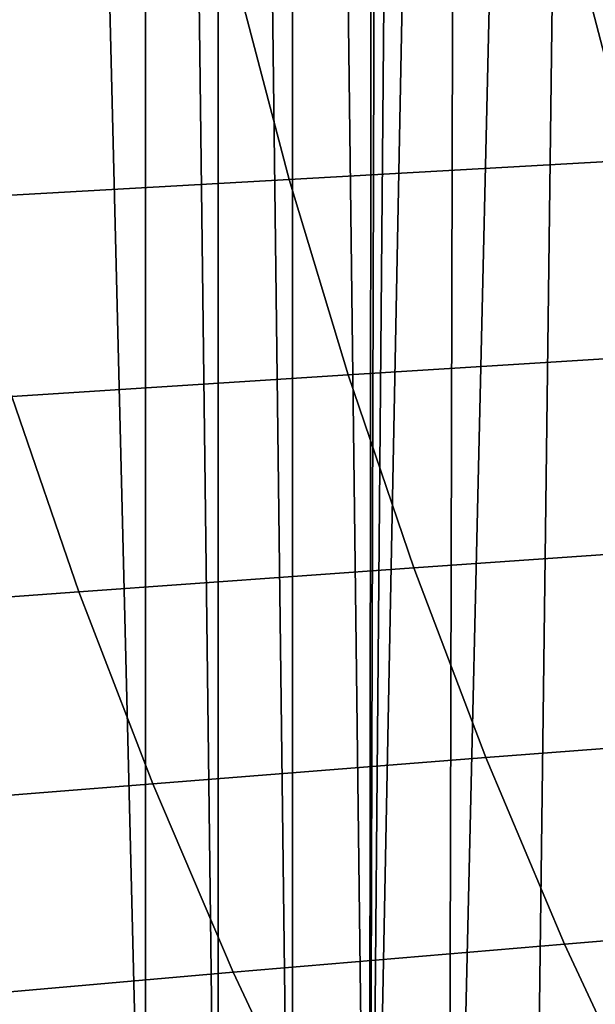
# Model space of a CAD drawing. Header units: metres. Extents: x -240 to 45, y -77 to 27.
# Tile 8 of 256: x -232.84 to -230.54, y -9.7 to -5.78. Entities that reach past the tile are written whole.
import ezdxf

# ---------------------------------------------------------------- set-up
doc = ezdxf.new("R2010")
doc.units = ezdxf.units.M
doc.layers.add('solid_102011X2', color=7, linetype='CONTINUOUS')

msp = doc.modelspace()

# ---------------------------------------------------------------- linework, layer by layer
at = {"layer": 'solid_102011X2'}
for points in [[(-231.430832, 0.000089, 275.900208), (-231.443497, -12.463556, 275.903381), (-231.748123, 12.151385, 275.979309), (-231.442749, 12.464298, 275.903168)], [(-231.748856, -12.150607, 275.979492), (-232.045029, 11.832258, 276.053345), (-231.748123, 12.151385, 275.979309)], [(-231.443497, -12.463556, 275.903381), (-231.748856, -12.150607, 275.979492), (-231.748123, 12.151385, 275.979309)], [(-232.045761, -11.831444, 276.053528), (-232.333374, 11.507111, 276.125244), (-232.045029, 11.832258, 276.053345)], [(-231.748856, -12.150607, 275.979492), (-232.045761, -11.831444, 276.053528), (-232.045029, 11.832258, 276.053345)], [(-232.334106, -11.506262, 276.125427), (-232.883957, 10.839561, 276.262512), (-232.333374, 11.507111, 276.125244)], [(-232.045761, -11.831444, 276.053528), (-232.334106, -11.506262, 276.125427), (-232.333374, 11.507111, 276.125244)], [(-232.334106, -11.506262, 276.125427), (-232.884674, -10.838661, 276.262695), (-232.883957, 10.839561, 276.262512)], [(-231.430832, 0.000089, 275.900208), (-231.410461, -0.788409, 275.895142), (-231.443497, -12.463556, 275.903381)], [(-231.410461, -0.788409, 275.895142), (-231.349335, -1.574867, 275.879883), (-231.443497, -12.463556, 275.903381)], [(-231.349335, -1.574867, 275.879883), (-231.247635, -2.357243, 275.854523), (-231.443497, -12.463556, 275.903381)], [(-231.10556, -3.133496, 275.819122), (-231.129776, -12.770064, 275.825165), (-231.443497, -12.463556, 275.903381), (-231.247635, -2.357243, 275.854523)], [(-231.10556, -3.133496, 275.819122), (-230.923416, -3.901592, 275.773712), (-231.129776, -12.770064, 275.825165)], [(-230.70163, -4.659506, 275.718414), (-230.807831, -13.069915, 275.744873), (-231.129776, -12.770064, 275.825165), (-230.923416, -3.901592, 275.773712)], [(-230.440689, -5.405224, 275.653351), (-230.477814, -13.362881, 275.662598), (-230.807831, -13.069915, 275.744873), (-230.70163, -4.659506, 275.718414)], [(-229.21286, -5.494728, 294.473938), (-230.600632, -5.56075, 292.717743), (-230.397461, -6.340177, 292.593414), (-229.013855, -6.264938, 294.348694)], [(-230.600632, -5.56075, 292.717743), (-231.969742, -5.627435, 290.93988), (-231.762192, -6.416149, 290.816742), (-230.397461, -6.340177, 292.593414)], [(-231.969742, -5.627435, 290.93988), (-233.318375, -5.694756, 289.138885), (-233.106201, -6.492817, 289.017181), (-231.762192, -6.416149, 290.816742)], [(-230.397461, -6.340177, 292.593414), (-231.762192, -6.416149, 290.816742), (-231.527603, -7.195082, 290.677582), (-230.167816, -7.109964, 292.452942)], [(-231.762192, -6.416149, 290.816742), (-233.106201, -6.492817, 289.017181), (-232.866425, -7.280948, 288.879608), (-231.527603, -7.195082, 290.677582)], [(-230.167816, -7.109964, 292.452942), (-231.527603, -7.195082, 290.677582), (-231.266327, -7.963039, 290.522552), (-229.912048, -7.868931, 292.296448)], [(-231.527603, -7.195082, 290.677582), (-232.866425, -7.280948, 288.879608), (-232.599365, -8.057935, 288.726379), (-231.266327, -7.963039, 290.522552)], [(-232.866425, -7.280948, 288.879608), (-234.182449, -7.367518, 287.057587), (-233.909317, -8.153563, 286.906494), (-232.599365, -8.057935, 288.726379)], [(-229.912048, -7.868931, 292.296448), (-231.266327, -7.963039, 290.522552), (-230.978775, -8.718856, 290.351959), (-229.630554, -8.615929, 292.124207)], [(-231.266327, -7.963039, 290.522552), (-232.599365, -8.057935, 288.726379), (-232.30545, -8.822595, 288.55777), (-230.978775, -8.718856, 290.351959)], [(-232.599365, -8.057935, 288.726379), (-233.909317, -8.153563, 286.906494), (-233.608749, -8.927083, 286.740204), (-232.30545, -8.822595, 288.55777)], [(-229.630554, -8.615929, 292.124207), (-230.978775, -8.718856, 290.351959), (-230.665375, -9.461373, 290.166016), (-229.323761, -9.349816, 291.936493)], [(-230.978775, -8.718856, 290.351959), (-232.30545, -8.822595, 288.55777), (-231.985153, -9.573754, 288.373993), (-230.665375, -9.461373, 290.166016)], [(-232.30545, -8.822595, 288.55777), (-233.608749, -8.927083, 286.740204), (-233.281189, -9.686884, 286.55899), (-231.985153, -9.573754, 288.373993)], [(-229.323761, -9.349816, 291.936493), (-230.665375, -9.461373, 290.166016), (-230.326584, -10.189447, 289.965027), (-228.992081, -10.069462, 291.733551)], [(-230.665375, -9.461373, 290.166016), (-231.985153, -9.573754, 288.373993), (-231.638901, -10.310252, 288.175323), (-230.326584, -10.189447, 289.965027)], [(-231.985153, -9.573754, 288.373993), (-233.281189, -9.686884, 286.55899), (-232.927139, -10.431788, 286.363129), (-231.638901, -10.310252, 288.175323)]]:
    msp.add_3dface(points, dxfattribs=at)

doc.saveas('drawing.dxf')
